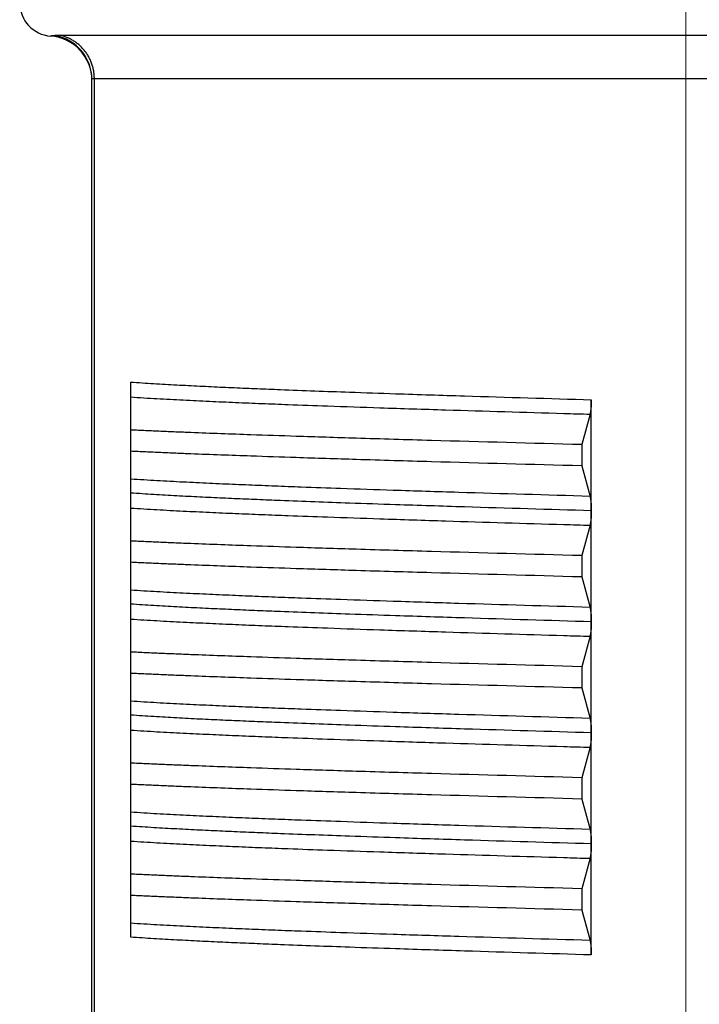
# Model space of a CAD drawing. Header units: millimetres. Extents: x 0 to 1071, y 0 to 742.
# Tile 104 of 130: x 294 to 300, y 431 to 440. Entities that reach past the tile are written whole.
import ezdxf

# ---------------------------------------------------------------- set-up
doc = ezdxf.new("R2010")
doc.units = ezdxf.units.MM
doc.header["$LTSCALE"] = 0.454724
doc.linetypes.add('CENTER', pattern=[50.8, 31.75, -6.35, 6.35, -6.35])
doc.layers.add('NoLayerName_001', color=7, linetype='Continuous')
doc.layers.add('NoLayerName_003', color=7, linetype='Continuous')

msp = doc.modelspace()

# ---------------------------------------------------------------- linework, layer by layer
at = {"layer": 'NoLayerName_001', "color": 60, "linetype": 'Continuous', "lineweight": 25}
for p, q in [((305.634751, 440.106969), (294.365249, 440.106969)), ((294.65, 429.1), (294.65, 439.711437)), ((294.672472, 429.1), (294.672472, 439.71626)), ((305.327529, 439.71626), (294.672472, 439.71626)), ((295, 431.98482), (295, 436.984936)), ((299.147432, 435.82643), (299.147432, 436.825053)), ((299.135703, 436.695106), (299.061393, 436.420855)), ((299.061393, 436.420855), (299.061393, 436.229145)), ((299.061393, 436.229145), (299.135703, 435.954894)), ((299.147432, 433.82577), (299.147432, 435.823575)), ((299.135703, 435.695106), (299.061393, 435.420855)), ((299.061393, 435.420855), (299.061393, 435.229145)), ((299.061393, 435.229145), (299.135702, 434.954897)), ((299.135697, 434.695087), (299.061393, 434.420855)), ((299.061393, 434.420855), (299.061393, 434.229145)), ((299.061393, 434.229145), (299.135698, 433.954909)), ((299.147432, 432.826425), (299.147432, 433.823575)), ((299.135703, 433.695106), (299.061393, 433.420855)), ((299.061393, 433.420855), (299.061393, 433.229145)), ((299.061393, 433.229145), (299.135703, 432.954894)), ((299.147432, 431.824947), (299.147432, 432.825053)), ((299.135697, 432.695085), (299.061393, 432.420855)), ((299.061393, 432.420855), (299.061393, 432.229145)), ((299.061393, 432.229145), (299.135697, 431.954915))]:
    msp.add_line(p, q, dxfattribs=at)
for centre, radius, start, end in [((294.3, 440.4), 0.3, 180, 265.9039562), ((294.25, 439.701786), 0.400001, 0.0002936, 85.9039772), ((294.25013, 439.711363), 0.399876, 0.0105739, 79.7813179)]:
    msp.add_arc(centre, radius, start, end, dxfattribs=at)
for points, knots in [([(294.321072, 440.104902), (294.320638, 440.10484), (294.31977, 440.104717), (294.318468, 440.104538), (294.317166, 440.104361), (294.315863, 440.104189), (294.31456, 440.10402), (294.313256, 440.103855), (294.311951, 440.103693), (294.310647, 440.103535), (294.309341, 440.103381), (294.308036, 440.10323), (294.30673, 440.103083), (294.305423, 440.10294), (294.304117, 440.1028), (294.302809, 440.102664), (294.301502, 440.102531), (294.300194, 440.102402), (294.298885, 440.102276), (294.297577, 440.102154), (294.296268, 440.102035), (294.294959, 440.10192), (294.29365, 440.101808), (294.29234, 440.101699), (294.29103, 440.101593), (294.289719, 440.101491), (294.288408, 440.101393), (294.287097, 440.101297), (294.286004, 440.101221), (294.284255, 440.101105), (294.282726, 440.101003), (294.281198, 440.100911), (294.280539, 440.100893), (294.279886, 440.100817), (294.279225, 440.100808), (294.278791, 440.100778), (294.278572, 440.100766)], [0, 0, 0, 0, 0.001314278, 0.0026285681, 0.0039428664, 0.0052571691, 0.0065714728, 0.0078857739, 0.0092000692, 0.0105143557, 0.0118286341, 0.0131429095, 0.0144571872, 0.0157714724, 0.0170857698, 0.018400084, 0.0197144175, 0.0210287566, 0.0223430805, 0.0236573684, 0.0249715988, 0.0262857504, 0.0275998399, 0.0289139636, 0.0302282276, 0.0315427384, 0.0328575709, 0.0341724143, 0.0354866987, 0.0361434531, 0.0394315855, 0.0400850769, 0.0407350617, 0.041408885, 0.0420557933, 0.0427145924, 0.0427145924, 0.0427145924, 0.0427145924]), ([(294.365249, 440.106969), (294.364512, 440.106968), (294.363037, 440.106967), (294.360824, 440.106958), (294.358612, 440.106942), (294.3564, 440.106919), (294.354188, 440.106889), (294.351976, 440.10685), (294.349764, 440.106802), (294.347552, 440.106746), (294.345341, 440.106679), (294.343129, 440.106603), (294.340917, 440.106515), (294.338706, 440.106417), (294.336495, 440.106306), (294.334284, 440.106181), (294.332075, 440.106036), (294.329868, 440.105869), (294.327663, 440.105677), (294.325462, 440.105454), (294.323263, 440.105203), (294.321803, 440.104999), (294.321072, 440.104902)], [0, 0, 0, 0, 0.0022123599, 0.0044246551, 0.0066369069, 0.0088491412, 0.0110613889, 0.0132736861, 0.0154860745, 0.0176986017, 0.0199113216, 0.0221242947, 0.0243375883, 0.0265512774, 0.0287653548, 0.0309795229, 0.0331934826, 0.0354070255, 0.0376200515, 0.0398325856, 0.0420447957, 0.0442570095, 0.0442570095, 0.0442570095, 0.0442570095]), ([(294.672472, 439.71626), (294.672341, 439.7222), (294.67227, 439.734098), (294.671015, 439.751918), (294.66908, 439.769695), (294.666345, 439.787389), (294.662849, 439.804959), (294.658586, 439.822365), (294.653564, 439.839568), (294.647786, 439.856526), (294.641262, 439.873205), (294.634007, 439.889573), (294.626037, 439.905599), (294.617369, 439.921253), (294.608016, 439.936504), (294.597995, 439.951321), (294.587322, 439.965675), (294.576011, 439.979534), (294.564086, 439.992871), (294.551571, 440.005659), (294.53849, 440.017871), (294.524866, 440.029481), (294.510723, 440.040462), (294.496086, 440.050786), (294.480979, 440.060426), (294.465434, 440.069356), (294.449493, 440.077563), (294.433196, 440.085026), (294.416588, 440.091735), (294.399701, 440.09764), (294.382609, 440.10285), (294.371015, 440.105531), (294.365249, 440.106969)], [0, 0, 0, 0, 0.017824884, 0.035681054, 0.053562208, 0.071461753, 0.08937307, 0.107289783, 0.125206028, 0.143116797, 0.16102032, 0.17891764, 0.196809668, 0.214697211, 0.232581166, 0.250462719, 0.26834354, 0.286225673, 0.304109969, 0.321996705, 0.339886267, 0.357779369, 0.375677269, 0.393581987, 0.411496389, 0.429419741, 0.447345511, 0.465266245, 0.483174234, 0.501061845, 0.518921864, 0.536747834, 0.536747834, 0.536747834, 0.536747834]), ([(294.672472, 439.71626), (294.672245, 439.71626), (294.67179, 439.71626), (294.671108, 439.716255), (294.670426, 439.716249), (294.669744, 439.716239), (294.669062, 439.716226), (294.66838, 439.71621), (294.667699, 439.716191), (294.667017, 439.716169), (294.666335, 439.716142), (294.665654, 439.716112), (294.664973, 439.716079), (294.664292, 439.716041), (294.663611, 439.715999), (294.662931, 439.715953), (294.66225, 439.715902), (294.661571, 439.715847), (294.660891, 439.715785), (294.660213, 439.715716), (294.659535, 439.715639), (294.658859, 439.715553), (294.658184, 439.715456), (294.65751, 439.715347), (294.656837, 439.715226), (294.656167, 439.715091), (294.655498, 439.714942), (294.654834, 439.714777), (294.654175, 439.714595), (294.653526, 439.714394), (294.652887, 439.714174), (294.652257, 439.713921), (294.65164, 439.7136), (294.651046, 439.713196), (294.650525, 439.712703), (294.65009, 439.712123), (294.650049, 439.711655), (294.65, 439.711437)], [0, 0, 0, 0, 0.0006818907, 0.0013638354, 0.0020458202, 0.0027278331, 0.0034098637, 0.0040919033, 0.0047739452, 0.0054559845, 0.0061380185, 0.0068200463, 0.0075020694, 0.0081840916, 0.0088661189, 0.0095481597, 0.0102302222, 0.0109122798, 0.0115942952, 0.0122762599, 0.0129582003, 0.0136401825, 0.0143223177, 0.0150047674, 0.0156877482, 0.016371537, 0.0170564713, 0.0177420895, 0.0184260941, 0.0191060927, 0.0197801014, 0.0204530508, 0.0211409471, 0.0218635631, 0.0225975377, 0.0232985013, 0.0239684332, 0.0239684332, 0.0239684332, 0.0239684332]), ([(294.999999, 436.984924), (295.034504, 436.982512), (295.103504, 436.977528), (295.207069, 436.971013), (295.310658, 436.964894), (295.414267, 436.959144), (295.517892, 436.953691), (295.62153, 436.948502), (295.759729, 436.941872), (295.932498, 436.934043), (296.139848, 436.925243), (296.381777, 436.915503), (296.658292, 436.905002), (297.003961, 436.892552), (297.453362, 436.877247), (298.179362, 436.853897), (298.767125, 436.836587), (299.147432, 436.825053)], [0, 0, 0, 0, 0.10376772, 0.20753668, 0.31130642, 0.41507523, 0.51884331, 0.62261117, 0.72637901, 0.93391474, 1.1414508, 1.34898663, 1.66029011, 1.97159353, 2.3866651, 3.00927286, 4.1507186, 4.1507186, 4.1507186, 4.1507186]), ([(295, 436.850139), (295.039335, 436.8476), (295.117995, 436.842357), (295.236047, 436.835481), (295.354121, 436.829002), (295.472215, 436.822911), (295.590324, 436.817132), (295.74782, 436.809778), (295.944713, 436.801105), (296.181016, 436.791397), (296.456729, 436.780743), (296.811248, 436.767867), (297.283974, 436.751688), (297.993112, 436.728958), (298.623498, 436.710046), (299.056898, 436.697393), (299.135697, 436.695087)], [0, 0, 0, 0, 0.11825033, 0.23650173, 0.35475348, 0.47300437, 0.59125485, 0.70950522, 0.94600571, 1.18250683, 1.41900892, 1.77376236, 2.24676449, 2.83801576, 3.90226881, 4.13876954, 4.13876954, 4.13876954, 4.13876954]), ([(299.147432, 436.825053), (299.147428, 436.82331), (299.147426, 436.819823), (299.147384, 436.814593), (299.147318, 436.809363), (299.147222, 436.804132), (299.147097, 436.798902), (299.146941, 436.793673), (299.146753, 436.788444), (299.146533, 436.783218), (299.146279, 436.777992), (299.14599, 436.772769), (299.145665, 436.767549), (299.145303, 436.762331), (299.144904, 436.757116), (299.144465, 436.751905), (299.143987, 436.746697), (299.143465, 436.741494), (299.142895, 436.736296), (299.142272, 436.731104), (299.141591, 436.725918), (299.140846, 436.72074), (299.140035, 436.71557), (299.139143, 436.710413), (299.138138, 436.705278), (299.137025, 436.700166), (299.136131, 436.696796), (299.135703, 436.695106)], [0, 0, 0, 0, 0.005229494, 0.010459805, 0.015690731, 0.020922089, 0.026153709, 0.031385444, 0.036617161, 0.041848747, 0.047080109, 0.052311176, 0.057541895, 0.062772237, 0.068002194, 0.073231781, 0.078461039, 0.083690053, 0.088919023, 0.094148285, 0.099378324, 0.10460979, 0.109843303, 0.115077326, 0.120309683, 0.12553963, 0.130768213, 0.130768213, 0.130768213, 0.130768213]), ([(299.061393, 436.420855), (298.610056, 436.433321), (297.933032, 436.451379), (297.075537, 436.476688), (296.533992, 436.493688), (296.127863, 436.507375), (295.812009, 436.518727), (295.586416, 436.527299), (295.405957, 436.534571), (295.270624, 436.540285), (295.135302, 436.546241), (295.045102, 436.550534), (295, 436.55264)], [0, 0, 0, 0, 1.35452834, 2.03179278, 2.57360382, 2.97996235, 3.25086907, 3.52177706, 3.65723089, 3.79268426, 3.92813719, 4.06358993, 4.06358993, 4.06358993, 4.06358993]), ([(299.061393, 436.229145), (298.610056, 436.241611), (297.933032, 436.259669), (297.075537, 436.284978), (296.533992, 436.301978), (296.127863, 436.315665), (295.812009, 436.327017), (295.586416, 436.335589), (295.405957, 436.342861), (295.270624, 436.348575), (295.135302, 436.354531), (295.045102, 436.358824), (295, 436.36093)], [0, 0, 0, 0, 1.35452834, 2.03179278, 2.57360382, 2.97996235, 3.25086907, 3.52177706, 3.65723089, 3.79268426, 3.92813719, 4.06358993, 4.06358993, 4.06358993, 4.06358993]), ([(299.135697, 435.954913), (298.741706, 435.966708), (298.150702, 435.983846), (297.402161, 436.007656), (296.929427, 436.023571), (296.5749, 436.036221), (296.299176, 436.046595), (296.062861, 436.056002), (295.865954, 436.06437), (295.708446, 436.071448), (295.590324, 436.076963), (295.472215, 436.082743), (295.354121, 436.088834), (295.236047, 436.095313), (295.117995, 436.102189), (295.039335, 436.107432), (295, 436.10997)], [0, 0, 0, 0, 1.18250351, 1.77375478, 2.24675646, 2.60150943, 2.83801184, 3.07451347, 3.31101418, 3.42926445, 3.54751482, 3.66576531, 3.7840162, 3.90226794, 4.02051935, 4.13876968, 4.13876968, 4.13876968, 4.13876968]), ([(299.147434, 435.824947), (298.767127, 435.836481), (298.179363, 435.853791), (297.453363, 435.877141), (297.003962, 435.892445), (296.658293, 435.904896), (296.381778, 435.915397), (296.139849, 435.925137), (295.932499, 435.933936), (295.75973, 435.941766), (295.621532, 435.948395), (295.517893, 435.953585), (295.414268, 435.959038), (295.310659, 435.964788), (295.20707, 435.970907), (295.103505, 435.977422), (295.034505, 435.982406), (295, 435.984818)], [0, 0, 0, 0, 1.14144573, 1.76405349, 2.17912506, 2.49042847, 2.80173195, 3.00926778, 3.21680383, 3.42433957, 3.5281074, 3.63187526, 3.73564334, 3.83941215, 3.94318189, 4.04695084, 4.15071857, 4.15071857, 4.15071857, 4.15071857]), ([(299.135703, 435.954894), (299.136126, 435.953224), (299.137011, 435.949892), (299.138114, 435.944838), (299.13911, 435.939762), (299.139996, 435.934664), (299.140802, 435.929554), (299.141542, 435.924435), (299.142219, 435.919308), (299.142839, 435.914175), (299.143408, 435.909037), (299.143929, 435.903893), (299.144408, 435.898745), (299.144849, 435.893593), (299.145252, 435.888438), (299.145618, 435.88328), (299.145947, 435.878119), (299.146242, 435.872955), (299.146502, 435.86779), (299.146728, 435.862622), (299.146921, 435.857453), (299.147082, 435.852284), (299.147212, 435.847113), (299.147312, 435.841942), (299.147381, 435.836771), (299.147426, 435.8316), (299.147428, 435.828153), (299.147432, 435.82643)], [0, 0, 0, 0, 0.005169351, 0.010340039, 0.015513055, 0.020687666, 0.025861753, 0.03103383, 0.036204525, 0.041374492, 0.046544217, 0.051714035, 0.056884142, 0.062054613, 0.067225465, 0.072396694, 0.077568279, 0.082740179, 0.087912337, 0.093084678, 0.098257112, 0.103429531, 0.108601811, 0.113773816, 0.118945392, 0.124116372, 0.129286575, 0.129286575, 0.129286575, 0.129286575]), ([(295, 435.85014), (295.039335, 435.8476), (295.117995, 435.842357), (295.236047, 435.835481), (295.354121, 435.829003), (295.472215, 435.822912), (295.590324, 435.817132), (295.74782, 435.809779), (295.944713, 435.801106), (296.181016, 435.791398), (296.456729, 435.780743), (296.811248, 435.767867), (297.283974, 435.751688), (297.993112, 435.728958), (298.623498, 435.710046), (299.056898, 435.697393), (299.135697, 435.695087)], [0, 0, 0, 0, 0.11825033, 0.23650173, 0.35475348, 0.47300437, 0.59125485, 0.70950522, 0.94600571, 1.18250684, 1.41900893, 1.77376236, 2.2467645, 2.83801577, 3.90226882, 4.13876955, 4.13876955, 4.13876955, 4.13876955]), ([(299.147432, 435.823575), (299.147428, 435.821851), (299.147425, 435.818404), (299.147381, 435.813233), (299.147311, 435.808062), (299.147211, 435.802891), (299.147081, 435.79772), (299.14692, 435.79255), (299.146727, 435.787381), (299.146501, 435.782213), (299.146241, 435.777047), (299.145947, 435.771884), (299.145617, 435.766723), (299.145252, 435.761564), (299.144849, 435.756409), (299.144408, 435.751257), (299.143929, 435.746109), (299.143408, 435.740965), (299.14284, 435.735826), (299.142219, 435.730693), (299.141542, 435.725567), (299.140802, 435.720447), (299.139996, 435.715336), (299.13911, 435.710238), (299.138114, 435.705162), (299.137011, 435.700109), (299.136126, 435.696777), (299.135703, 435.695106)], [0, 0, 0, 0, 0.005170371, 0.010341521, 0.015513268, 0.020685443, 0.025857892, 0.031030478, 0.036203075, 0.041375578, 0.046547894, 0.05171995, 0.056891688, 0.06206307, 0.067234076, 0.072404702, 0.077574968, 0.082744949, 0.087914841, 0.093084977, 0.098255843, 0.103428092, 0.108602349, 0.113777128, 0.11895031, 0.124121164, 0.129290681, 0.129290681, 0.129290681, 0.129290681]), ([(299.061393, 435.420855), (298.610056, 435.433321), (297.933032, 435.451379), (297.075537, 435.476688), (296.533992, 435.493688), (296.127863, 435.507375), (295.812009, 435.518727), (295.586416, 435.527299), (295.405957, 435.534571), (295.270624, 435.540285), (295.135302, 435.546241), (295.045102, 435.550534), (295, 435.55264)], [0, 0, 0, 0, 1.35452834, 2.03179278, 2.57360382, 2.97996235, 3.25086907, 3.52177706, 3.65723089, 3.79268426, 3.92813719, 4.06358993, 4.06358993, 4.06358993, 4.06358993]), ([(299.061393, 435.229145), (298.610056, 435.241611), (297.933032, 435.259669), (297.075537, 435.284978), (296.533992, 435.301978), (296.127863, 435.315665), (295.812009, 435.327017), (295.586416, 435.335589), (295.405957, 435.342861), (295.270624, 435.348575), (295.135302, 435.354531), (295.045102, 435.358824), (295, 435.36093)], [0, 0, 0, 0, 1.35452834, 2.03179278, 2.57360382, 2.97996235, 3.25086907, 3.52177706, 3.65723089, 3.79268426, 3.92813719, 4.06358993, 4.06358993, 4.06358993, 4.06358993]), ([(299.135697, 434.954914), (298.741706, 434.966708), (298.150702, 434.983847), (297.402161, 435.007655), (296.929427, 435.02357), (296.5749, 435.036221), (296.299176, 435.046594), (296.062861, 435.056), (295.865954, 435.064369), (295.708446, 435.071446), (295.590324, 435.076962), (295.472215, 435.082742), (295.354121, 435.088833), (295.236047, 435.095313), (295.117995, 435.102189), (295.039335, 435.107431), (295, 435.10997)], [0, 0, 0, 0, 1.18250349, 1.77375476, 2.24675643, 2.6015094, 2.83801181, 3.07451344, 3.31101414, 3.42926441, 3.54751478, 3.66576527, 3.78401615, 3.90226789, 4.0205193, 4.13876963, 4.13876963, 4.13876963, 4.13876963]), ([(299.147433, 434.824947), (298.767126, 434.836481), (298.179362, 434.853791), (297.453362, 434.877141), (297.003962, 434.892445), (296.658293, 434.904896), (296.381778, 434.915397), (296.139849, 434.925137), (295.932499, 434.933936), (295.75973, 434.941766), (295.621531, 434.948395), (295.517893, 434.953585), (295.414268, 434.959038), (295.310659, 434.964788), (295.20707, 434.970907), (295.103505, 434.977422), (295.034505, 434.982406), (295, 434.984817)], [0, 0, 0, 0, 1.14144546, 1.76405308, 2.17912455, 2.49042789, 2.8017313, 3.00926707, 3.21680308, 3.42433876, 3.52810658, 3.63187441, 3.73564246, 3.83941125, 3.94318096, 4.04694989, 4.15071759, 4.15071759, 4.15071759, 4.15071759]), ([(299.135702, 434.954897), (299.136126, 434.953225), (299.137011, 434.949891), (299.138115, 434.944833), (299.139112, 434.939753), (299.139998, 434.93465), (299.140804, 434.929535), (299.141545, 434.924412), (299.142222, 434.919281), (299.142843, 434.914143), (299.143412, 434.909), (299.143933, 434.903852), (299.144412, 434.8987), (299.144853, 434.893544), (299.145255, 434.888384), (299.145621, 434.883221), (299.14595, 434.878056), (299.146244, 434.872888), (299.146504, 434.867718), (299.14673, 434.862546), (299.146922, 434.857372), (299.147083, 434.852198), (299.147213, 434.847023), (299.147312, 434.841847), (299.147382, 434.836672), (299.147426, 434.831497), (299.147428, 434.828047), (299.147432, 434.826322)], [0, 0, 0, 0, 0.005173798, 0.010348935, 0.015526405, 0.020705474, 0.02588402, 0.031060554, 0.036235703, 0.041410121, 0.046584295, 0.051758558, 0.056933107, 0.062108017, 0.067283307, 0.072458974, 0.077634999, 0.082811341, 0.087987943, 0.093164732, 0.098341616, 0.103518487, 0.108695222, 0.113871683, 0.119047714, 0.124223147, 0.129397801, 0.129397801, 0.129397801, 0.129397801]), ([(295, 434.850139), (295.039335, 434.8476), (295.117995, 434.842357), (295.236047, 434.835481), (295.354121, 434.829002), (295.472215, 434.822911), (295.590324, 434.817132), (295.74782, 434.809779), (295.944713, 434.801106), (296.181015, 434.791398), (296.456729, 434.780743), (296.811248, 434.767867), (297.283973, 434.751686), (297.993112, 434.728954), (298.623497, 434.710046), (299.056897, 434.697391), (299.135697, 434.695084)], [0, 0, 0, 0, 0.11825031, 0.23650169, 0.35475341, 0.47300428, 0.59125474, 0.70950509, 0.94600554, 1.18250662, 1.41900867, 1.77376205, 2.2467641, 2.83801526, 3.90226813, 4.13876881, 4.13876881, 4.13876881, 4.13876881]), ([(299.147432, 434.82563), (299.147428, 434.823879), (299.147426, 434.820376), (299.147384, 434.815122), (299.147319, 434.809868), (299.147224, 434.804614), (299.147101, 434.79936), (299.146947, 434.794106), (299.146761, 434.788854), (299.146543, 434.783603), (299.146291, 434.778354), (299.146004, 434.773107), (299.145681, 434.767862), (299.145321, 434.76262), (299.144923, 434.757382), (299.144485, 434.752146), (299.144007, 434.746915), (299.143485, 434.741688), (299.142914, 434.736466), (299.14229, 434.73125), (299.141607, 434.72604), (299.14086, 434.720838), (299.140047, 434.715644), (299.139152, 434.710463), (299.138143, 434.705305), (299.137026, 434.700169), (299.136127, 434.696784), (299.135697, 434.695087)], [0, 0, 0, 0, 0.005253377, 0.010507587, 0.015762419, 0.021017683, 0.026273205, 0.03152883, 0.036784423, 0.042039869, 0.047295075, 0.052549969, 0.057804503, 0.06305865, 0.068312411, 0.07356581, 0.078818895, 0.084071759, 0.089324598, 0.094577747, 0.099831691, 0.105087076, 0.110344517, 0.115602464, 0.12085872, 0.126112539, 0.131364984, 0.131364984, 0.131364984, 0.131364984]), ([(299.061393, 434.420855), (298.610056, 434.433321), (297.933032, 434.451379), (297.075537, 434.476688), (296.533992, 434.493688), (296.127863, 434.507375), (295.812009, 434.518727), (295.586416, 434.527299), (295.405957, 434.534571), (295.270624, 434.540285), (295.135302, 434.546241), (295.045102, 434.550534), (295, 434.55264)], [0, 0, 0, 0, 1.35452834, 2.03179278, 2.57360382, 2.97996235, 3.25086907, 3.52177706, 3.65723089, 3.79268426, 3.92813719, 4.06358993, 4.06358993, 4.06358993, 4.06358993]), ([(299.061393, 434.229145), (298.610056, 434.241611), (297.933032, 434.259669), (297.075537, 434.284978), (296.533992, 434.301978), (296.127863, 434.315665), (295.812009, 434.327017), (295.586416, 434.335589), (295.405957, 434.342861), (295.270624, 434.348575), (295.135302, 434.354531), (295.045102, 434.358824), (295, 434.36093)], [0, 0, 0, 0, 1.35452834, 2.03179278, 2.57360382, 2.97996235, 3.25086907, 3.52177706, 3.65723089, 3.79268426, 3.92813719, 4.06358993, 4.06358993, 4.06358993, 4.06358993]), ([(299.135697, 433.954915), (298.741705, 433.96671), (298.150702, 433.98385), (297.402161, 434.007659), (296.929427, 434.023572), (296.5749, 434.036222), (296.299176, 434.046596), (296.062861, 434.056002), (295.865954, 434.064371), (295.708446, 434.071447), (295.590324, 434.076963), (295.472215, 434.082742), (295.354121, 434.088834), (295.236047, 434.095313), (295.117995, 434.102189), (295.039335, 434.107432), (295, 434.109971)], [0, 0, 0, 0, 1.18250334, 1.77375454, 2.24675615, 2.60150906, 2.83801144, 3.07451304, 3.31101371, 3.42926397, 3.54751433, 3.6657648, 3.78401566, 3.90226739, 4.02051878, 4.13876909, 4.13876909, 4.13876909, 4.13876909]), ([(299.147434, 433.824947), (298.767127, 433.836481), (298.179363, 433.853791), (297.453363, 433.877141), (297.003962, 433.892445), (296.658293, 433.904896), (296.381778, 433.915397), (296.139849, 433.925137), (295.932499, 433.933936), (295.75973, 433.941766), (295.621532, 433.948395), (295.517893, 433.953585), (295.414268, 433.959038), (295.310659, 433.964788), (295.20707, 433.970907), (295.103505, 433.977422), (295.034505, 433.982406), (295, 433.984818)], [0, 0, 0, 0, 1.14144573, 1.76405349, 2.17912506, 2.49042847, 2.80173196, 3.00926778, 3.21680383, 3.42433957, 3.52810741, 3.63187526, 3.73564334, 3.83941216, 3.94318189, 4.04695085, 4.15071857, 4.15071857, 4.15071857, 4.15071857]), ([(299.135698, 433.954909), (299.136124, 433.95323), (299.137013, 433.949881), (299.138121, 433.944801), (299.139121, 433.939698), (299.140011, 433.934573), (299.140819, 433.929436), (299.141561, 433.92429), (299.14224, 433.919136), (299.142862, 433.913976), (299.143431, 433.908811), (299.143953, 433.90364), (299.144432, 433.898465), (299.144872, 433.893286), (299.145274, 433.888104), (299.145638, 433.882918), (299.145965, 433.87773), (299.146258, 433.87254), (299.146515, 433.867347), (299.146739, 433.862152), (299.14693, 433.856956), (299.147089, 433.851759), (299.147216, 433.846562), (299.147315, 433.841364), (299.147383, 433.836165), (299.147426, 433.830968), (299.147428, 433.827503), (299.147432, 433.82577)], [0, 0, 0, 0, 0.005196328, 0.010394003, 0.015594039, 0.020795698, 0.025996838, 0.031195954, 0.03639367, 0.04159064, 0.046787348, 0.051984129, 0.057181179, 0.062378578, 0.067576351, 0.072774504, 0.077973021, 0.083171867, 0.088370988, 0.093570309, 0.098769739, 0.103969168, 0.10916847, 0.114367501, 0.119566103, 0.1247641, 0.129961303, 0.129961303, 0.129961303, 0.129961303]), ([(295, 433.850139), (295.039335, 433.8476), (295.117995, 433.842357), (295.236047, 433.835481), (295.354121, 433.829002), (295.472215, 433.822911), (295.590324, 433.817132), (295.74782, 433.809778), (295.944713, 433.801105), (296.181016, 433.791397), (296.456729, 433.780743), (296.811248, 433.767867), (297.283974, 433.751687), (297.993112, 433.728958), (298.623498, 433.710046), (299.056898, 433.697393), (299.135697, 433.695087)], [0, 0, 0, 0, 0.11825033, 0.23650173, 0.35475348, 0.47300436, 0.59125485, 0.70950522, 0.9460057, 1.18250683, 1.41900892, 1.77376235, 2.24676448, 2.83801575, 3.90226879, 4.13876952, 4.13876952, 4.13876952, 4.13876952]), ([(299.147432, 433.823575), (299.147428, 433.821851), (299.147425, 433.818404), (299.147381, 433.813233), (299.147311, 433.808062), (299.147211, 433.802891), (299.147081, 433.79772), (299.14692, 433.79255), (299.146727, 433.787381), (299.146501, 433.782213), (299.146241, 433.777048), (299.145947, 433.771884), (299.145617, 433.766723), (299.145252, 433.761564), (299.144849, 433.756409), (299.144408, 433.751257), (299.143929, 433.746109), (299.143408, 433.740965), (299.14284, 433.735826), (299.142219, 433.730693), (299.141542, 433.725567), (299.140802, 433.720447), (299.139996, 433.715336), (299.13911, 433.710238), (299.138114, 433.705162), (299.137011, 433.700109), (299.136126, 433.696777), (299.135703, 433.695106)], [0, 0, 0, 0, 0.005170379, 0.010341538, 0.015513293, 0.020685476, 0.025857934, 0.031030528, 0.036203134, 0.041375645, 0.04654797, 0.051720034, 0.056891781, 0.062063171, 0.067234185, 0.07240482, 0.077575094, 0.082745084, 0.087914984, 0.093085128, 0.098256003, 0.10342826, 0.108602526, 0.113777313, 0.118950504, 0.124121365, 0.129290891, 0.129290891, 0.129290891, 0.129290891]), ([(299.061393, 433.420855), (298.610056, 433.433321), (297.933032, 433.451379), (297.075537, 433.476688), (296.533992, 433.493688), (296.127863, 433.507375), (295.812009, 433.518727), (295.586416, 433.527299), (295.405957, 433.534571), (295.270624, 433.540285), (295.135302, 433.546241), (295.045102, 433.550534), (295, 433.55264)], [0, 0, 0, 0, 1.35452834, 2.03179278, 2.57360382, 2.97996235, 3.25086907, 3.52177706, 3.65723089, 3.79268426, 3.92813719, 4.06358993, 4.06358993, 4.06358993, 4.06358993]), ([(299.061393, 433.229145), (298.610056, 433.241611), (297.933032, 433.259669), (297.075537, 433.284978), (296.533992, 433.301978), (296.127863, 433.315665), (295.812009, 433.327017), (295.586416, 433.335589), (295.405957, 433.342861), (295.270624, 433.348575), (295.135302, 433.354531), (295.045102, 433.358824), (295, 433.36093)], [0, 0, 0, 0, 1.35452834, 2.03179278, 2.57360382, 2.97996235, 3.25086907, 3.52177706, 3.65723089, 3.79268426, 3.92813719, 4.06358993, 4.06358993, 4.06358993, 4.06358993]), ([(299.135697, 432.954913), (298.741706, 432.966708), (298.150702, 432.983847), (297.402161, 433.007656), (296.929427, 433.023571), (296.5749, 433.036222), (296.299176, 433.046595), (296.062861, 433.056002), (295.865954, 433.06437), (295.708446, 433.071448), (295.590324, 433.076963), (295.472215, 433.082743), (295.354121, 433.088835), (295.236047, 433.095313), (295.117995, 433.102189), (295.039335, 433.107432), (295, 433.10997)], [0, 0, 0, 0, 1.1825035, 1.77375478, 2.24675646, 2.60150942, 2.83801183, 3.07451347, 3.31101417, 3.42926444, 3.54751481, 3.6657653, 3.78401619, 3.90226793, 4.02051934, 4.13876966, 4.13876966, 4.13876966, 4.13876966]), ([(299.147432, 432.824947), (298.767126, 432.836481), (298.179362, 432.853791), (297.453362, 432.877141), (297.003962, 432.892445), (296.658293, 432.904896), (296.381778, 432.915397), (296.139849, 432.925137), (295.932499, 432.933936), (295.75973, 432.941766), (295.621531, 432.948395), (295.517893, 432.953585), (295.414268, 432.959038), (295.310659, 432.964788), (295.20707, 432.970907), (295.103505, 432.977422), (295.034505, 432.982406), (295, 432.984818)], [0, 0, 0, 0, 1.14144544, 1.76405304, 2.1791245, 2.49042783, 2.80173123, 3.00926701, 3.216803, 3.42433869, 3.5281065, 3.63187433, 3.73564238, 3.83941117, 3.94318087, 4.0469498, 4.1507175, 4.1507175, 4.1507175, 4.1507175]), ([(299.135703, 432.954894), (299.136126, 432.953224), (299.137011, 432.949892), (299.138114, 432.944838), (299.13911, 432.939762), (299.139996, 432.934664), (299.140802, 432.929553), (299.141542, 432.924433), (299.142219, 432.919307), (299.14284, 432.914174), (299.143408, 432.909035), (299.143929, 432.903891), (299.144408, 432.898743), (299.144849, 432.893591), (299.145252, 432.888436), (299.145618, 432.883277), (299.145948, 432.878116), (299.146242, 432.872952), (299.146502, 432.867786), (299.146728, 432.862619), (299.146921, 432.85745), (299.147082, 432.85228), (299.147212, 432.847109), (299.147312, 432.841937), (299.147381, 432.836766), (299.147426, 432.831595), (299.147428, 432.828148), (299.147432, 432.826425)], [0, 0, 0, 0, 0.005169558, 0.010340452, 0.015513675, 0.020688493, 0.025862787, 0.031035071, 0.036205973, 0.041376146, 0.046546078, 0.051716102, 0.056886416, 0.062057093, 0.067228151, 0.072399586, 0.077571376, 0.082743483, 0.087915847, 0.093088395, 0.098261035, 0.10343366, 0.108606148, 0.11377836, 0.118950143, 0.124121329, 0.129291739, 0.129291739, 0.129291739, 0.129291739]), ([(295, 432.850142), (295.039334, 432.847603), (295.117994, 432.84236), (295.236046, 432.835484), (295.35412, 432.829005), (295.472214, 432.822914), (295.590324, 432.817134), (295.747819, 432.80978), (295.944713, 432.801107), (296.181015, 432.791398), (296.456728, 432.780743), (296.811247, 432.767867), (297.283973, 432.751686), (297.993112, 432.728956), (298.623497, 432.710042), (299.056897, 432.69739), (299.135696, 432.695084)], [0, 0, 0, 0, 0.11825033, 0.23650173, 0.35475348, 0.47300436, 0.59125485, 0.70950522, 0.94600571, 1.18250684, 1.41900893, 1.77376237, 2.2467645, 2.83801578, 3.90226883, 4.13876956, 4.13876956, 4.13876956, 4.13876956]), ([(299.147432, 432.825053), (299.147428, 432.82331), (299.147425, 432.819822), (299.147383, 432.814591), (299.147317, 432.80936), (299.147221, 432.804129), (299.147095, 432.798898), (299.146939, 432.793668), (299.146751, 432.788438), (299.146531, 432.78321), (299.146277, 432.777984), (299.145988, 432.77276), (299.145663, 432.767539), (299.145301, 432.76232), (299.144901, 432.757105), (299.144463, 432.751893), (299.143984, 432.746684), (299.143463, 432.74148), (299.142892, 432.736281), (299.142269, 432.731088), (299.141587, 432.725902), (299.140843, 432.720722), (299.140031, 432.715551), (299.139138, 432.710394), (299.138133, 432.705258), (299.13702, 432.700145), (299.136125, 432.696775), (299.135697, 432.695085)], [0, 0, 0, 0, 0.005230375, 0.010461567, 0.015693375, 0.020925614, 0.026158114, 0.031390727, 0.03662332, 0.041855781, 0.047088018, 0.052319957, 0.057551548, 0.062782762, 0.068013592, 0.073244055, 0.078474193, 0.083704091, 0.088933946, 0.094164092, 0.099395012, 0.104627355, 0.109861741, 0.115096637, 0.12032987, 0.125560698, 0.130790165, 0.130790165, 0.130790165, 0.130790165]), ([(299.061393, 432.420855), (298.610056, 432.433321), (297.933032, 432.451379), (297.075537, 432.476688), (296.533992, 432.493688), (296.127863, 432.507375), (295.812009, 432.518727), (295.586416, 432.527299), (295.405957, 432.534571), (295.270624, 432.540285), (295.135302, 432.546241), (295.045102, 432.550534), (295, 432.55264)], [0, 0, 0, 0, 1.35452834, 2.03179278, 2.57360382, 2.97996235, 3.25086907, 3.52177706, 3.65723089, 3.79268426, 3.92813719, 4.06358993, 4.06358993, 4.06358993, 4.06358993]), ([(299.061393, 432.229145), (298.610056, 432.241611), (297.933032, 432.259669), (297.075537, 432.284978), (296.533992, 432.301978), (296.127863, 432.315665), (295.812009, 432.327017), (295.586416, 432.335589), (295.405957, 432.342861), (295.270624, 432.348575), (295.135302, 432.354531), (295.045102, 432.358824), (295, 432.36093)], [0, 0, 0, 0, 1.35452834, 2.03179278, 2.57360382, 2.97996235, 3.25086907, 3.52177706, 3.65723089, 3.79268426, 3.92813719, 4.06358993, 4.06358993, 4.06358993, 4.06358993]), ([(299.135696, 431.954916), (298.741705, 431.96671), (298.150701, 431.983849), (297.402161, 432.007657), (296.929426, 432.023572), (296.574899, 432.036221), (296.299175, 432.046595), (296.062861, 432.056001), (295.865954, 432.064369), (295.708445, 432.071446), (295.590324, 432.076961), (295.472214, 432.082741), (295.35412, 432.088832), (295.236046, 432.095311), (295.117994, 432.102187), (295.039334, 432.107429), (295, 432.109968)], [0, 0, 0, 0, 1.18250343, 1.77375467, 2.24675632, 2.60150927, 2.83801166, 3.07451328, 3.31101397, 3.42926423, 3.5475146, 3.66576508, 3.78401596, 3.9022677, 4.0205191, 4.13876942, 4.13876942, 4.13876942, 4.13876942]), ([(299.147432, 431.824947), (298.767125, 431.836481), (298.179362, 431.853791), (297.453361, 431.877141), (297.00396, 431.892445), (296.658291, 431.904896), (296.381776, 431.915397), (296.139847, 431.925137), (295.932497, 431.933936), (295.759727, 431.941766), (295.621529, 431.948395), (295.517891, 431.953585), (295.414266, 431.959038), (295.310656, 431.964788), (295.207068, 431.970907), (295.103502, 431.977422), (295.034503, 431.982406), (294.999998, 431.984817)], [0, 0, 0, 0, 1.14144614, 1.76405413, 2.17912584, 2.49042937, 2.80173297, 3.00926886, 3.21680499, 3.4243408, 3.52810868, 3.63187657, 3.73564469, 3.83941354, 3.94318331, 4.0469523, 4.15072006, 4.15072006, 4.15072006, 4.15072006]), ([(299.135697, 431.954915), (299.136125, 431.953225), (299.13702, 431.949855), (299.138133, 431.944742), (299.139139, 431.939606), (299.140031, 431.934448), (299.140843, 431.929278), (299.141587, 431.924098), (299.142269, 431.918912), (299.142892, 431.913718), (299.143462, 431.90852), (299.143984, 431.903316), (299.144463, 431.898107), (299.144902, 431.892895), (299.145301, 431.88768), (299.145663, 431.882461), (299.145989, 431.877239), (299.146278, 431.872015), (299.146532, 431.866789), (299.146753, 431.861562), (299.14694, 431.856332), (299.147097, 431.851102), (299.147222, 431.845871), (299.147318, 431.84064), (299.147384, 431.835408), (299.147426, 431.830177), (299.147428, 431.82669), (299.147432, 431.824947)], [0, 0, 0, 0, 0.005229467, 0.010460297, 0.015693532, 0.020928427, 0.02616281, 0.03139515, 0.036626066, 0.041856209, 0.047086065, 0.052315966, 0.057546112, 0.062776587, 0.06800743, 0.073238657, 0.07847026, 0.08370221, 0.088934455, 0.094166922, 0.099399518, 0.104632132, 0.109864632, 0.115096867, 0.120328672, 0.125559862, 0.130790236, 0.130790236, 0.130790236, 0.130790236])]:
    msp.add_open_spline(points, degree=3, knots=knots, dxfattribs=at)
at = {"layer": 'NoLayerName_003', "color": 4, "linetype": 'CENTER', "lineweight": 13}
msp.add_line((300, 427.830802), (300, 447.550003), dxfattribs=at)

doc.saveas('drawing.dxf')
